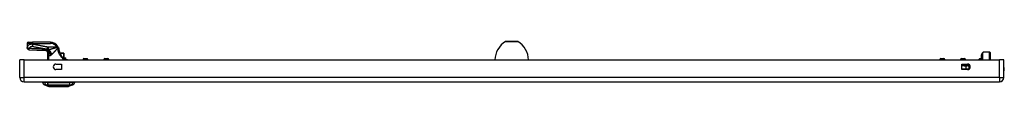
# Model space of a CAD drawing. Header units: inches. Extents: x 6 to 171, y 11 to 89.
# Tile 1 of 113: x 5.54 to 41.48, y 10.92 to 12.57. Entities that reach past the tile are written whole.
import ezdxf

# ---------------------------------------------------------------- set-up
doc = ezdxf.new("R2010")
doc.units = ezdxf.units.IN
doc.header["$MEASUREMENT"] = 0
doc.layers.add('Visible Edges(ANSI)', color=7, linetype='Continuous', lineweight=25)
doc.layers.add('Visible Tangent Edges(ANSI)', color=7, linetype='Continuous', lineweight=25)

msp = doc.modelspace()

# ---------------------------------------------------------------- linework, layer by layer
at = {"layer": 'Visible Edges(ANSI)'}
for p, q in [((5.814, 12.501), (5.814, 12.349)), ((5.814, 12.349), (5.814, 12.347)), ((5.853, 12.54), (6.011, 12.54)), ((6.66, 12.54), (6.011, 12.54)), ((23.282, 12.573), (23.715, 12.573)), ((5.539, 11.256), (5.539, 11.895)), ((5.7, 11.895), (5.539, 11.895)), ((5.7, 11.895), (41.296, 11.895)), ((6.556, 12.183), (6.556, 11.895)), ((6.574, 12.161), (6.574, 12.16)), ((7.146, 12.15), (7.006, 12.15)), ((7.123, 11.973), (7.208, 11.973)), ((7.146, 12.15), (7.148, 12.15)), ((7.156, 11.973), (7.156, 12.142)), ((7.234, 11.914), (7.203, 11.914)), ((7.219, 11.926), (7.219, 11.961)), ((7.237, 11.914), (7.234, 11.914)), ((7.852, 11.895), (7.852, 11.919)), ((7.883, 11.951), (7.998, 11.951)), ((8.029, 11.895), (8.029, 11.919)), ((8.611, 11.895), (8.611, 11.919)), ((8.643, 11.951), (8.757, 11.951)), ((8.789, 11.895), (8.789, 11.919)), ((39.123, 11.895), (39.123, 11.919)), ((39.155, 11.951), (39.269, 11.951)), ((39.3, 11.895), (39.3, 11.919)), ((39.883, 11.895), (39.883, 11.919)), ((39.914, 11.951), (40.029, 11.951)), ((40.06, 11.895), (40.06, 11.919)), ((40.561, 11.895), (40.561, 11.924)), ((40.58, 11.944), (40.64, 11.947)), ((40.647, 12.077), (40.64, 12.08)), ((40.64, 12.079), (40.64, 12.072)), ((40.64, 12.072), (40.64, 11.994)), ((40.64, 11.994), (40.64, 11.992)), ((40.64, 11.992), (40.64, 11.99)), ((40.64, 11.972), (40.64, 11.99)), ((40.64, 11.972), (40.64, 11.971)), ((40.64, 11.972), (40.64, 11.972)), ((40.64, 11.971), (40.64, 11.895)), ((40.658, 12.093), (40.658, 12.1)), ((40.658, 12.093), (40.658, 12.01)), ((40.658, 11.895), (40.658, 12.01)), ((40.661, 11.895), (40.661, 12.125)), ((40.667, 12.139), (40.706, 12.179)), ((40.937, 12.185), (40.72, 12.185)), ((40.956, 11.937), (40.948, 11.895)), ((40.956, 12.165), (40.956, 11.941)), ((41.457, 11.895), (41.296, 11.895)), ((41.457, 11.256), (41.457, 11.895)), ((6.864, 11.747), (7.067, 11.747)), ((7.067, 11.544), (6.864, 11.544)), ((7.067, 11.747), (7.067, 11.544)), ((39.93, 11.544), (39.93, 11.747)), ((39.93, 11.747), (40.133, 11.747)), ((40.133, 11.544), (39.93, 11.544)), ((40.158, 11.715), (40.158, 11.735)), ((40.193, 11.564), (40.193, 11.676)), ((5.7, 11.095), (41.296, 11.095)), ((6.373, 11.079), (6.441, 11.079)), ((6.552, 11.079), (6.441, 11.079)), ((6.607, 10.925), (6.447, 10.987)), ((6.552, 11.079), (7.375, 11.079)), ((7.48, 10.987), (7.32, 10.925)), ((7.486, 11.079), (7.375, 11.079)), ((7.486, 11.079), (7.554, 11.079))]:
    msp.add_line(p, q, dxfattribs=at)
at = {"layer": 'Visible Edges(ANSI)', "flags": 128}
for points in [[(5.891, 12.268), (5.876, 12.27), (5.861, 12.275), (5.848, 12.282), (5.836, 12.292), (5.827, 12.304), (5.82, 12.318), (5.815, 12.332), (5.814, 12.347)], [(5.891, 12.268), (6.169, 12.259), (6.447, 12.249)], [(6.551, 12.197), (6.539, 12.21), (6.526, 12.221), (6.511, 12.231), (6.495, 12.238), (6.481, 12.244), (6.467, 12.247), (6.456, 12.249), (6.447, 12.249)], [(6.946, 12.357), (6.945, 12.358), (6.945, 12.359), (6.944, 12.36), (6.944, 12.361), (6.943, 12.363), (6.943, 12.364), (6.942, 12.365), (6.941, 12.366), (6.941, 12.367), (6.94, 12.369), (6.94, 12.37), (6.939, 12.371), (6.938, 12.372), (6.938, 12.373), (6.937, 12.375), (6.936, 12.376), (6.936, 12.377), (6.935, 12.378), (6.934, 12.379), (6.934, 12.381), (6.933, 12.382), (6.932, 12.383), (6.932, 12.384), (6.931, 12.385)], [(6.946, 12.357), (6.947, 12.353), (6.949, 12.35), (6.95, 12.347), (6.952, 12.344), (6.953, 12.34), (6.954, 12.337), (6.955, 12.334), (6.957, 12.33), (6.958, 12.327), (6.959, 12.324), (6.96, 12.32), (6.961, 12.317), (6.962, 12.313), (6.963, 12.31), (6.964, 12.307), (6.965, 12.303), (6.966, 12.3), (6.967, 12.296), (6.967, 12.293), (6.968, 12.289), (6.969, 12.286), (6.969, 12.282), (6.97, 12.279), (6.971, 12.275)], [(6.971, 12.275), (6.973, 12.261), (6.976, 12.246), (6.98, 12.231), (6.983, 12.217), (6.988, 12.202), (6.992, 12.188), (6.997, 12.174), (7.002, 12.159), (7.008, 12.145), (7.014, 12.132), (7.021, 12.118), (7.027, 12.105), (7.035, 12.091), (7.042, 12.078), (7.05, 12.065), (7.058, 12.053), (7.067, 12.04), (7.075, 12.028), (7.085, 12.016), (7.094, 12.005), (7.104, 11.994), (7.113, 11.983), (7.124, 11.972), (7.134, 11.962)], [(6.556, 12.183), (6.556, 12.183), (6.556, 12.183), (6.557, 12.183), (6.557, 12.183), (6.557, 12.182), (6.557, 12.182), (6.558, 12.181), (6.558, 12.181), (6.559, 12.18), (6.559, 12.179), (6.56, 12.179), (6.561, 12.178), (6.562, 12.177), (6.562, 12.176), (6.563, 12.174), (6.564, 12.173), (6.565, 12.172), (6.566, 12.171), (6.567, 12.169), (6.569, 12.168), (6.57, 12.166), (6.571, 12.164), (6.572, 12.163), (6.574, 12.161)], [(6.574, 12.16), (6.574, 12.16), (6.575, 12.16), (6.575, 12.159), (6.575, 12.159), (6.575, 12.159), (6.575, 12.159), (6.575, 12.158), (6.576, 12.158), (6.576, 12.158), (6.576, 12.157), (6.576, 12.157), (6.576, 12.157), (6.577, 12.156), (6.577, 12.156), (6.577, 12.155), (6.577, 12.155), (6.577, 12.155), (6.578, 12.154), (6.578, 12.154), (6.578, 12.154), (6.578, 12.153), (6.578, 12.153), (6.579, 12.152), (6.579, 12.152)], [(7.179, 11.923), (7.177, 11.924), (7.175, 11.926), (7.173, 11.927), (7.171, 11.929), (7.169, 11.93), (7.167, 11.932), (7.166, 11.933), (7.164, 11.935), (7.162, 11.936), (7.16, 11.938), (7.158, 11.94), (7.156, 11.941), (7.154, 11.943), (7.152, 11.945), (7.15, 11.946), (7.149, 11.948), (7.147, 11.95), (7.145, 11.951), (7.143, 11.953), (7.141, 11.955), (7.139, 11.957), (7.137, 11.958), (7.136, 11.96), (7.134, 11.962)], [(7.203, 11.914), (7.202, 11.914), (7.202, 11.914), (7.201, 11.914), (7.2, 11.914), (7.199, 11.914), (7.198, 11.914), (7.197, 11.915), (7.196, 11.915), (7.195, 11.915), (7.194, 11.915), (7.193, 11.915), (7.192, 11.916), (7.191, 11.916), (7.19, 11.916), (7.189, 11.917), (7.188, 11.917), (7.187, 11.918), (7.185, 11.918), (7.184, 11.919), (7.183, 11.92), (7.182, 11.92), (7.181, 11.921), (7.18, 11.922), (7.179, 11.923)], [(7.234, 11.914), (7.245, 11.914), (7.254, 11.912), (7.263, 11.91), (7.27, 11.907), (7.277, 11.904), (7.282, 11.902), (7.287, 11.899), (7.293, 11.895)], [(7.237, 11.914), (7.247, 11.914), (7.256, 11.912), (7.264, 11.91), (7.272, 11.907), (7.279, 11.904), (7.285, 11.901), (7.29, 11.898), (7.294, 11.895)], [(6.608, 10.925), (6.609, 10.925), (6.61, 10.925), (6.612, 10.925), (6.615, 10.925), (6.619, 10.925), (6.624, 10.925), (6.629, 10.925), (6.635, 10.925), (6.642, 10.925), (6.65, 10.925), (6.659, 10.924), (6.668, 10.924), (6.678, 10.924), (6.689, 10.924), (6.7, 10.924), (6.712, 10.924), (6.725, 10.924), (6.738, 10.924), (6.752, 10.924), (6.766, 10.924), (6.781, 10.924), (6.796, 10.925), (6.812, 10.925), (6.828, 10.925), (6.844, 10.925), (6.861, 10.925), (6.877, 10.925), (6.894, 10.925), (6.911, 10.925), (6.929, 10.925), (6.946, 10.925), (6.964, 10.925), (6.981, 10.925), (6.999, 10.925), (7.016, 10.925), (7.033, 10.925), (7.05, 10.925), (7.067, 10.925), (7.084, 10.925), (7.1, 10.925), (7.116, 10.925), (7.131, 10.925), (7.147, 10.924), (7.161, 10.924), (7.175, 10.924), (7.189, 10.924), (7.202, 10.924), (7.215, 10.924), (7.227, 10.924), (7.238, 10.924), (7.249, 10.924), (7.259, 10.924), (7.268, 10.924), (7.277, 10.925), (7.284, 10.925), (7.292, 10.925), (7.298, 10.925), (7.303, 10.925), (7.308, 10.925), (7.312, 10.925), (7.315, 10.925), (7.317, 10.925), (7.318, 10.925), (7.319, 10.925)]]:
    msp.add_lwpolyline(points, dxfattribs=at)
at = {"layer": 'Visible Edges(ANSI)'}
for centre, radius, start, end in [((5.853, 12.501), 0.0394, 90, 180), ((6.66, 12.225), 0.315, 30.5805, 90), ((23.686, 11.886), 0.8, 121.0449, 179.3089), ((23.282, 12.558), 0.0156, 90, 121.0449), ((23.715, 12.558), 0.0156, 58.9551, 90), ((23.311, 11.886), 0.8, 0.6911, 58.9551), ((6.383, 12.091), 0.197, 28.1462, 37.2505), ((7.148, 12.142), 0.00787, 0, 90), ((7.208, 11.961), 0.0118, 0, 90), ((7.208, 11.926), 0.0118, 283.2615, 0), ((7.883, 11.919), 0.0315, 90, 180), ((7.998, 11.919), 0.0315, 0, 90), ((8.643, 11.919), 0.0315, 90, 180), ((8.757, 11.919), 0.0315, 0, 90), ((39.155, 11.919), 0.0315, 90, 180), ((39.269, 11.919), 0.0315, 0, 90), ((39.914, 11.919), 0.0315, 90, 180), ((40.029, 11.919), 0.0315, 0, 90), ((40.581, 11.924), 0.02, 92.5, 180), ((40.64, 12.079), 0.000394, 70, 180), ((40.65, 12.084), 0.00787, 250, 0), ((40.662, 12.1), 0.00394, 100.0205, 180), ((40.681, 12.125), 0.0197, 135, 180), ((40.72, 12.165), 0.0197, 90, 135), ((40.937, 12.165), 0.0197, 0, 90), ((40.937, 11.941), 0.0197, 349.0591, 0), ((6.864, 11.645), 0.102, 90, 270), ((40.133, 11.645), 0.102, 270, 90), ((40.119, 11.735), 0.0394, 0, 12.7692), ((40.178, 11.715), 0.0197, 180, 263.5934), ((40.174, 11.676), 0.0197, 0, 83.5934), ((41.289, 11.572), 0.187, 333.6372, 26.3628), ((5.7, 11.256), 0.161, 180, 270), ((41.296, 11.256), 0.161, 270, 0), ((6.49, 11.097), 0.118, 188.6009, 248.7495), ((6.432, 11.072), 0.0394, 143.1301, 168.463), ((6.608, 10.93), 0.00492, 248.7495, 269.7912), ((7.319, 10.93), 0.00492, 270.2088, 291.2505), ((7.437, 11.097), 0.118, 291.2505, 351.3991), ((7.495, 11.072), 0.0394, 11.537, 36.8699)]:
    msp.add_arc(centre, radius, start, end, dxfattribs=at)
at = {"layer": 'Visible Tangent Edges(ANSI)'}
for p, q in [((6.011, 12.501), (5.814, 12.501)), ((6.011, 12.54), (6.011, 12.501)), ((6.011, 12.468), (6.011, 12.501)), ((6.011, 12.501), (6.66, 12.501)), ((6.548, 12.368), (6.534, 12.293)), ((6.569, 12.265), (6.569, 12.262)), ((6.581, 12.265), (6.569, 12.265)), ((6.897, 12.365), (6.577, 12.365)), ((6.577, 12.365), (6.577, 12.267)), ((6.577, 12.267), (6.586, 12.267)), ((6.66, 12.54), (6.66, 12.501)), ((6.897, 12.365), (6.931, 12.385)), ((23.723, 12.571), (23.274, 12.571)), ((5.7, 11.256), (5.7, 11.895)), ((6.569, 12.083), (6.588, 12.083)), ((6.569, 12.083), (6.569, 11.895)), ((6.586, 12.135), (6.581, 12.134)), ((6.588, 11.895), (6.588, 12.083)), ((6.599, 12.06), (6.59, 12.06)), ((6.59, 12.06), (6.59, 11.895)), ((6.599, 11.895), (6.599, 12.06)), ((7.01, 12.142), (7.15, 12.142)), ((7.219, 11.961), (7.135, 11.961)), ((7.156, 12.142), (7.15, 12.142)), ((7.15, 12.142), (7.15, 11.973)), ((7.175, 11.926), (7.219, 11.926)), ((8.029, 11.919), (7.852, 11.919)), ((8.789, 11.919), (8.611, 11.919)), ((39.3, 11.919), (39.123, 11.919)), ((40.06, 11.919), (39.883, 11.919)), ((40.58, 11.944), (40.58, 11.895)), ((40.64, 12.08), (40.64, 12.073)), ((40.64, 11.994), (40.64, 12.073)), ((40.64, 12.073), (40.647, 12.07)), ((40.64, 11.99), (40.647, 11.987)), ((40.64, 11.972), (40.64, 11.972)), ((40.64, 11.971), (40.64, 11.895)), ((40.647, 12.07), (40.647, 12.077)), ((40.647, 12.07), (40.647, 11.987)), ((40.647, 11.895), (40.647, 11.987)), ((40.72, 12.185), (40.681, 12.143)), ((40.681, 12.143), (40.681, 11.895)), ((40.926, 11.895), (40.937, 11.951)), ((40.937, 11.951), (40.937, 12.185)), ((41.296, 11.256), (41.296, 11.895)), ((40.158, 11.735), (39.93, 11.735)), ((39.93, 11.715), (40.158, 11.715)), ((40.073, 11.558), (39.93, 11.558)), ((40.074, 11.696), (40.073, 11.676)), ((40.073, 11.676), (40.073, 11.558)), ((40.09, 11.676), (40.073, 11.676)), ((40.073, 11.558), (40.073, 11.544)), ((40.073, 11.558), (40.09, 11.558)), ((40.09, 11.558), (40.09, 11.676)), ((40.185, 11.558), (40.09, 11.558)), ((40.191, 11.676), (40.191, 11.562)), ((40.193, 11.676), (40.191, 11.676)), ((5.539, 11.256), (5.7, 11.256)), ((41.296, 11.256), (5.7, 11.256)), ((5.7, 11.095), (5.7, 11.256)), ((41.296, 11.256), (41.296, 11.095)), ((41.296, 11.256), (41.457, 11.256)), ((6.447, 10.987), (6.607, 10.925))]:
    msp.add_line(p, q, dxfattribs=at)
at = {"layer": 'Visible Tangent Edges(ANSI)', "flags": 128}
for points in [[(5.817, 12.364), (5.817, 12.363), (5.817, 12.362), (5.817, 12.362), (5.816, 12.361), (5.816, 12.36), (5.816, 12.359), (5.816, 12.358), (5.816, 12.358), (5.816, 12.357), (5.815, 12.356), (5.815, 12.356), (5.815, 12.355), (5.815, 12.354), (5.815, 12.353), (5.815, 12.353), (5.814, 12.352), (5.814, 12.352), (5.814, 12.351), (5.814, 12.351), (5.814, 12.35), (5.814, 12.35), (5.814, 12.349), (5.814, 12.349), (5.814, 12.349)], [(5.814, 12.349), (5.814, 12.344), (5.814, 12.34), (5.815, 12.335), (5.816, 12.33), (5.817, 12.326), (5.819, 12.321), (5.821, 12.316), (5.823, 12.312), (5.826, 12.307), (5.829, 12.303), (5.832, 12.299), (5.836, 12.295), (5.84, 12.291), (5.844, 12.288), (5.848, 12.285), (5.852, 12.282), (5.857, 12.279), (5.862, 12.277), (5.866, 12.275), (5.871, 12.273), (5.876, 12.272), (5.88, 12.271), (5.885, 12.27), (5.89, 12.27)], [(6.011, 12.468), (5.993, 12.469), (5.975, 12.469), (5.958, 12.468), (5.941, 12.466), (5.926, 12.464), (5.913, 12.461), (5.901, 12.457), (5.89, 12.453), (5.88, 12.449), (5.871, 12.444), (5.864, 12.439), (5.857, 12.434), (5.851, 12.429), (5.846, 12.423), (5.841, 12.418), (5.837, 12.412), (5.833, 12.406), (5.83, 12.4), (5.827, 12.395), (5.825, 12.389), (5.822, 12.382), (5.82, 12.376), (5.819, 12.37), (5.817, 12.364)], [(5.817, 12.364), (5.818, 12.362), (5.819, 12.359), (5.82, 12.357), (5.822, 12.354), (5.823, 12.352), (5.825, 12.349), (5.828, 12.347), (5.83, 12.344), (5.833, 12.341), (5.836, 12.339), (5.839, 12.336), (5.842, 12.334), (5.845, 12.331), (5.849, 12.329), (5.853, 12.327), (5.857, 12.325), (5.861, 12.322), (5.865, 12.321), (5.869, 12.319), (5.873, 12.317), (5.877, 12.315), (5.881, 12.314), (5.885, 12.313), (5.889, 12.311)], [(5.889, 12.311), (5.891, 12.317), (5.894, 12.322), (5.896, 12.327), (5.898, 12.332), (5.901, 12.337), (5.904, 12.342), (5.907, 12.347), (5.911, 12.351), (5.914, 12.356), (5.918, 12.36), (5.922, 12.364), (5.926, 12.369), (5.93, 12.373), (5.935, 12.376), (5.939, 12.38), (5.945, 12.383), (5.95, 12.387), (5.956, 12.389), (5.962, 12.392), (5.968, 12.393), (5.975, 12.395), (5.982, 12.395), (5.99, 12.395), (5.997, 12.394)], [(6.517, 12.29), (6.49, 12.291), (6.464, 12.292), (6.438, 12.293), (6.412, 12.294), (6.386, 12.295), (6.36, 12.296), (6.334, 12.297), (6.308, 12.298), (6.281, 12.299), (6.255, 12.3), (6.229, 12.301), (6.203, 12.301), (6.177, 12.302), (6.151, 12.303), (6.125, 12.304), (6.098, 12.305), (6.072, 12.306), (6.046, 12.307), (6.02, 12.307), (5.994, 12.308), (5.968, 12.309), (5.942, 12.31), (5.916, 12.311), (5.889, 12.311)], [(5.89, 12.27), (5.89, 12.271), (5.889, 12.271), (5.889, 12.272), (5.889, 12.273), (5.889, 12.274), (5.889, 12.276), (5.889, 12.277), (5.889, 12.279), (5.889, 12.28), (5.889, 12.282), (5.889, 12.284), (5.889, 12.285), (5.889, 12.287), (5.889, 12.289), (5.889, 12.291), (5.889, 12.293), (5.889, 12.295), (5.889, 12.297), (5.889, 12.299), (5.889, 12.302), (5.889, 12.304), (5.889, 12.306), (5.889, 12.309), (5.889, 12.311)], [(5.891, 12.268), (5.891, 12.268), (5.891, 12.268), (5.891, 12.268), (5.891, 12.268), (5.891, 12.268), (5.891, 12.268), (5.891, 12.268), (5.891, 12.268), (5.891, 12.268), (5.891, 12.268), (5.89, 12.269), (5.89, 12.269), (5.89, 12.269), (5.89, 12.269), (5.89, 12.269), (5.89, 12.269), (5.89, 12.269), (5.89, 12.269), (5.89, 12.269), (5.89, 12.269), (5.89, 12.27), (5.89, 12.27), (5.89, 12.27), (5.89, 12.27)], [(6.011, 12.468), (6.01, 12.465), (6.01, 12.462), (6.009, 12.458), (6.008, 12.455), (6.008, 12.452), (6.007, 12.448), (6.007, 12.445), (6.006, 12.442), (6.005, 12.438), (6.005, 12.435), (6.004, 12.432), (6.004, 12.429), (6.003, 12.425), (6.002, 12.422), (6.002, 12.419), (6.001, 12.416), (6.001, 12.413), (6, 12.41), (5.999, 12.407), (5.999, 12.404), (5.998, 12.402), (5.998, 12.399), (5.997, 12.396), (5.997, 12.394)], [(5.997, 12.394), (6.019, 12.39), (6.042, 12.385), (6.064, 12.381), (6.086, 12.377), (6.109, 12.373), (6.131, 12.369), (6.154, 12.364), (6.176, 12.36), (6.198, 12.356), (6.221, 12.352), (6.243, 12.348), (6.266, 12.343), (6.288, 12.339), (6.31, 12.335), (6.333, 12.331), (6.355, 12.327), (6.377, 12.323), (6.4, 12.318), (6.422, 12.314), (6.445, 12.31), (6.467, 12.306), (6.489, 12.302), (6.512, 12.297), (6.534, 12.293)], [(6.548, 12.368), (6.526, 12.372), (6.503, 12.376), (6.481, 12.38), (6.459, 12.385), (6.436, 12.389), (6.414, 12.393), (6.391, 12.397), (6.369, 12.401), (6.347, 12.405), (6.324, 12.41), (6.302, 12.414), (6.279, 12.418), (6.257, 12.422), (6.235, 12.426), (6.212, 12.431), (6.19, 12.435), (6.167, 12.439), (6.145, 12.443), (6.123, 12.447), (6.1, 12.452), (6.078, 12.456), (6.055, 12.46), (6.033, 12.464), (6.011, 12.468)], [(6.522, 12.252), (6.518, 12.252), (6.515, 12.252), (6.511, 12.251), (6.508, 12.251), (6.505, 12.251), (6.501, 12.251), (6.498, 12.25), (6.495, 12.25), (6.491, 12.25), (6.488, 12.25), (6.485, 12.25), (6.482, 12.25), (6.479, 12.249), (6.476, 12.249), (6.473, 12.249), (6.47, 12.249), (6.467, 12.249), (6.464, 12.249), (6.461, 12.249), (6.458, 12.249), (6.455, 12.249), (6.453, 12.249), (6.45, 12.249), (6.447, 12.249)], [(6.569, 12.265), (6.567, 12.266), (6.564, 12.267), (6.562, 12.268), (6.56, 12.269), (6.558, 12.27), (6.555, 12.271), (6.553, 12.272), (6.551, 12.273), (6.549, 12.274), (6.546, 12.275), (6.544, 12.276), (6.542, 12.277), (6.54, 12.278), (6.538, 12.279), (6.536, 12.28), (6.533, 12.281), (6.531, 12.282), (6.529, 12.283), (6.527, 12.284), (6.525, 12.285), (6.523, 12.286), (6.521, 12.287), (6.519, 12.289), (6.517, 12.29)], [(6.569, 12.262), (6.567, 12.262), (6.566, 12.261), (6.564, 12.261), (6.562, 12.26), (6.56, 12.26), (6.558, 12.259), (6.556, 12.259), (6.554, 12.258), (6.552, 12.258), (6.55, 12.257), (6.548, 12.257), (6.546, 12.256), (6.544, 12.256), (6.542, 12.256), (6.54, 12.255), (6.538, 12.255), (6.536, 12.255), (6.534, 12.254), (6.532, 12.254), (6.53, 12.254), (6.528, 12.253), (6.526, 12.253), (6.524, 12.253), (6.522, 12.252)], [(6.534, 12.293), (6.536, 12.292), (6.538, 12.29), (6.54, 12.289), (6.542, 12.287), (6.543, 12.286), (6.545, 12.285), (6.547, 12.284), (6.549, 12.282), (6.551, 12.281), (6.552, 12.28), (6.554, 12.279), (6.556, 12.278), (6.558, 12.277), (6.559, 12.276), (6.561, 12.275), (6.563, 12.274), (6.565, 12.273), (6.567, 12.272), (6.568, 12.271), (6.57, 12.27), (6.572, 12.27), (6.574, 12.269), (6.576, 12.268), (6.577, 12.267)], [(6.577, 12.365), (6.576, 12.365), (6.575, 12.365), (6.574, 12.365), (6.572, 12.365), (6.571, 12.365), (6.57, 12.365), (6.569, 12.366), (6.568, 12.366), (6.566, 12.366), (6.565, 12.366), (6.564, 12.366), (6.563, 12.366), (6.562, 12.366), (6.56, 12.366), (6.559, 12.366), (6.558, 12.366), (6.557, 12.367), (6.556, 12.367), (6.554, 12.367), (6.553, 12.367), (6.552, 12.367), (6.551, 12.367), (6.549, 12.368), (6.548, 12.368)], [(6.581, 12.265), (6.58, 12.265), (6.58, 12.265), (6.579, 12.265), (6.579, 12.264), (6.578, 12.264), (6.578, 12.264), (6.577, 12.264), (6.577, 12.264), (6.576, 12.264), (6.576, 12.264), (6.575, 12.264), (6.575, 12.264), (6.574, 12.264), (6.574, 12.263), (6.573, 12.263), (6.573, 12.263), (6.572, 12.263), (6.572, 12.263), (6.572, 12.263), (6.571, 12.263), (6.571, 12.263), (6.57, 12.263), (6.57, 12.263), (6.569, 12.262)], [(6.586, 12.267), (6.586, 12.267), (6.586, 12.267), (6.586, 12.267), (6.585, 12.267), (6.585, 12.267), (6.585, 12.267), (6.585, 12.267), (6.584, 12.267), (6.584, 12.266), (6.584, 12.266), (6.584, 12.266), (6.584, 12.266), (6.583, 12.266), (6.583, 12.266), (6.583, 12.266), (6.583, 12.266), (6.582, 12.266), (6.582, 12.265), (6.582, 12.265), (6.582, 12.265), (6.581, 12.265), (6.581, 12.265), (6.581, 12.265), (6.581, 12.265)], [(6.892, 12.346), (6.879, 12.342), (6.865, 12.338), (6.852, 12.335), (6.839, 12.331), (6.826, 12.328), (6.812, 12.324), (6.799, 12.32), (6.786, 12.317), (6.773, 12.313), (6.76, 12.31), (6.747, 12.307), (6.734, 12.303), (6.721, 12.3), (6.708, 12.297), (6.696, 12.293), (6.683, 12.29), (6.671, 12.287), (6.658, 12.284), (6.646, 12.281), (6.634, 12.278), (6.622, 12.275), (6.61, 12.273), (6.598, 12.27), (6.586, 12.267)], [(6.714, 12.104), (6.722, 12.111), (6.73, 12.118), (6.738, 12.125), (6.746, 12.133), (6.754, 12.14), (6.762, 12.148), (6.77, 12.157), (6.778, 12.165), (6.786, 12.173), (6.795, 12.182), (6.803, 12.191), (6.812, 12.199), (6.82, 12.208), (6.829, 12.218), (6.838, 12.227), (6.846, 12.236), (6.855, 12.245), (6.864, 12.255), (6.872, 12.264), (6.881, 12.274), (6.89, 12.284), (6.899, 12.293), (6.907, 12.303), (6.916, 12.313)], [(6.903, 12.348), (6.903, 12.348), (6.902, 12.348), (6.902, 12.348), (6.901, 12.348), (6.901, 12.348), (6.9, 12.348), (6.9, 12.348), (6.899, 12.347), (6.899, 12.347), (6.898, 12.347), (6.898, 12.347), (6.898, 12.347), (6.897, 12.347), (6.897, 12.347), (6.896, 12.347), (6.896, 12.347), (6.895, 12.346), (6.895, 12.346), (6.894, 12.346), (6.894, 12.346), (6.893, 12.346), (6.893, 12.346), (6.892, 12.346), (6.892, 12.346)], [(6.897, 12.365), (6.897, 12.365), (6.898, 12.364), (6.898, 12.363), (6.898, 12.363), (6.898, 12.362), (6.899, 12.361), (6.899, 12.36), (6.899, 12.36), (6.899, 12.359), (6.9, 12.358), (6.9, 12.358), (6.9, 12.357), (6.901, 12.356), (6.901, 12.355), (6.901, 12.355), (6.901, 12.354), (6.902, 12.353), (6.902, 12.352), (6.902, 12.352), (6.902, 12.351), (6.903, 12.35), (6.903, 12.35), (6.903, 12.349), (6.903, 12.348)], [(6.946, 12.357), (6.946, 12.357), (6.945, 12.358), (6.944, 12.358), (6.943, 12.359), (6.942, 12.359), (6.941, 12.359), (6.94, 12.359), (6.939, 12.358), (6.937, 12.358), (6.936, 12.358), (6.934, 12.357), (6.932, 12.357), (6.93, 12.356), (6.928, 12.356), (6.926, 12.355), (6.924, 12.354), (6.921, 12.354), (6.919, 12.353), (6.916, 12.352), (6.914, 12.351), (6.911, 12.351), (6.909, 12.35), (6.906, 12.349), (6.903, 12.348)], [(6.916, 12.313), (6.916, 12.313), (6.916, 12.313), (6.916, 12.313), (6.916, 12.313), (6.916, 12.314), (6.916, 12.314), (6.916, 12.314), (6.917, 12.314), (6.917, 12.314), (6.917, 12.314), (6.917, 12.314), (6.917, 12.315), (6.917, 12.315), (6.917, 12.315), (6.917, 12.315), (6.917, 12.315), (6.917, 12.315), (6.917, 12.315), (6.917, 12.315), (6.917, 12.315), (6.917, 12.316), (6.917, 12.316), (6.917, 12.316), (6.917, 12.316)], [(6.916, 12.313), (6.917, 12.311), (6.917, 12.309), (6.918, 12.307), (6.919, 12.306), (6.919, 12.304), (6.92, 12.302), (6.921, 12.3), (6.921, 12.298), (6.922, 12.297), (6.922, 12.295), (6.923, 12.293), (6.923, 12.291), (6.924, 12.289), (6.924, 12.288), (6.925, 12.286), (6.925, 12.284), (6.926, 12.282), (6.926, 12.28), (6.926, 12.278), (6.927, 12.277), (6.927, 12.275), (6.927, 12.273), (6.928, 12.271), (6.928, 12.269)], [(6.917, 12.316), (6.92, 12.318), (6.922, 12.32), (6.924, 12.321), (6.926, 12.323), (6.928, 12.325), (6.93, 12.327), (6.932, 12.329), (6.934, 12.331), (6.936, 12.333), (6.938, 12.334), (6.939, 12.336), (6.941, 12.338), (6.942, 12.34), (6.943, 12.341), (6.944, 12.343), (6.945, 12.345), (6.946, 12.346), (6.946, 12.348), (6.947, 12.349), (6.947, 12.351), (6.947, 12.352), (6.947, 12.354), (6.947, 12.355), (6.946, 12.357)], [(6.971, 12.275), (6.971, 12.275), (6.97, 12.275), (6.97, 12.275), (6.969, 12.275), (6.969, 12.275), (6.968, 12.275), (6.966, 12.275), (6.965, 12.275), (6.964, 12.275), (6.962, 12.274), (6.96, 12.274), (6.958, 12.274), (6.956, 12.274), (6.953, 12.273), (6.951, 12.273), (6.949, 12.272), (6.946, 12.272), (6.943, 12.272), (6.941, 12.271), (6.938, 12.271), (6.936, 12.27), (6.933, 12.27), (6.931, 12.27), (6.928, 12.269)], [(6.928, 12.269), (6.932, 12.251), (6.936, 12.232), (6.941, 12.214), (6.947, 12.196), (6.953, 12.178), (6.96, 12.16), (6.967, 12.143), (6.975, 12.125), (6.984, 12.108), (6.993, 12.092), (7.003, 12.075), (7.013, 12.059), (7.024, 12.043), (7.035, 12.027), (7.047, 12.012), (7.06, 11.997), (7.073, 11.983), (7.086, 11.969), (7.1, 11.955), (7.113, 11.942), (7.128, 11.929), (7.142, 11.917), (7.157, 11.906), (7.171, 11.895)], [(6.57, 12.137), (6.57, 12.134), (6.57, 12.132), (6.57, 12.13), (6.57, 12.128), (6.57, 12.126), (6.57, 12.123), (6.57, 12.121), (6.57, 12.119), (6.57, 12.117), (6.57, 12.114), (6.57, 12.112), (6.57, 12.11), (6.57, 12.107), (6.57, 12.105), (6.57, 12.103), (6.569, 12.101), (6.569, 12.098), (6.569, 12.096), (6.569, 12.094), (6.569, 12.092), (6.569, 12.089), (6.569, 12.087), (6.569, 12.085), (6.569, 12.083)], [(6.574, 12.16), (6.574, 12.159), (6.574, 12.159), (6.573, 12.158), (6.573, 12.157), (6.573, 12.156), (6.573, 12.155), (6.572, 12.155), (6.572, 12.154), (6.572, 12.153), (6.572, 12.152), (6.572, 12.151), (6.572, 12.15), (6.571, 12.149), (6.571, 12.148), (6.571, 12.147), (6.571, 12.145), (6.571, 12.144), (6.571, 12.143), (6.571, 12.142), (6.571, 12.141), (6.571, 12.14), (6.571, 12.139), (6.571, 12.138), (6.57, 12.137)], [(6.581, 12.134), (6.581, 12.135), (6.58, 12.136), (6.58, 12.138), (6.58, 12.139), (6.579, 12.14), (6.579, 12.142), (6.579, 12.143), (6.579, 12.144), (6.578, 12.145), (6.578, 12.147), (6.578, 12.148), (6.578, 12.149), (6.578, 12.15), (6.577, 12.151), (6.577, 12.152), (6.577, 12.152), (6.577, 12.153), (6.577, 12.153), (6.577, 12.154), (6.578, 12.154), (6.578, 12.153), (6.578, 12.153), (6.578, 12.153), (6.579, 12.152)], [(6.586, 12.135), (6.585, 12.136), (6.585, 12.137), (6.585, 12.137), (6.585, 12.138), (6.584, 12.139), (6.584, 12.14), (6.584, 12.14), (6.584, 12.141), (6.583, 12.142), (6.583, 12.142), (6.583, 12.143), (6.582, 12.144), (6.582, 12.144), (6.582, 12.145), (6.582, 12.146), (6.581, 12.147), (6.581, 12.147), (6.581, 12.148), (6.58, 12.149), (6.58, 12.149), (6.58, 12.15), (6.579, 12.151), (6.579, 12.151), (6.579, 12.152)], [(6.588, 12.083), (6.588, 12.085), (6.588, 12.087), (6.588, 12.089), (6.588, 12.092), (6.587, 12.094), (6.587, 12.096), (6.587, 12.098), (6.587, 12.1), (6.586, 12.102), (6.586, 12.105), (6.586, 12.107), (6.585, 12.109), (6.585, 12.111), (6.585, 12.113), (6.584, 12.115), (6.584, 12.117), (6.584, 12.119), (6.583, 12.122), (6.583, 12.124), (6.582, 12.126), (6.582, 12.128), (6.582, 12.13), (6.581, 12.132), (6.581, 12.134)], [(6.599, 12.06), (6.599, 12.063), (6.599, 12.067), (6.599, 12.07), (6.599, 12.073), (6.599, 12.076), (6.598, 12.079), (6.598, 12.083), (6.598, 12.086), (6.597, 12.089), (6.597, 12.092), (6.596, 12.095), (6.596, 12.098), (6.595, 12.102), (6.594, 12.105), (6.594, 12.108), (6.593, 12.111), (6.592, 12.114), (6.591, 12.117), (6.591, 12.12), (6.59, 12.123), (6.589, 12.126), (6.588, 12.129), (6.587, 12.132), (6.586, 12.135)], [(6.588, 12.083), (6.589, 12.082), (6.589, 12.081), (6.589, 12.08), (6.589, 12.079), (6.589, 12.078), (6.589, 12.077), (6.589, 12.076), (6.589, 12.075), (6.589, 12.074), (6.589, 12.073), (6.589, 12.072), (6.589, 12.071), (6.59, 12.07), (6.59, 12.07), (6.59, 12.069), (6.59, 12.068), (6.59, 12.067), (6.59, 12.066), (6.59, 12.065), (6.59, 12.064), (6.59, 12.063), (6.59, 12.062), (6.59, 12.061), (6.59, 12.06)], [(6.599, 12.06), (6.601, 12.059), (6.603, 12.057), (6.605, 12.056), (6.607, 12.055), (6.609, 12.054), (6.611, 12.054), (6.613, 12.053), (6.615, 12.053), (6.618, 12.053), (6.62, 12.053), (6.623, 12.053), (6.625, 12.053), (6.628, 12.053), (6.631, 12.054), (6.634, 12.055), (6.636, 12.055), (6.639, 12.056), (6.642, 12.057), (6.645, 12.059), (6.649, 12.06), (6.652, 12.061), (6.655, 12.063), (6.658, 12.064), (6.662, 12.066)], [(6.662, 12.066), (6.663, 12.067), (6.665, 12.068), (6.666, 12.069), (6.668, 12.07), (6.67, 12.07), (6.671, 12.071), (6.673, 12.072), (6.675, 12.074), (6.676, 12.075), (6.678, 12.076), (6.68, 12.077), (6.682, 12.078), (6.683, 12.079), (6.685, 12.08), (6.687, 12.082), (6.689, 12.083), (6.69, 12.084), (6.692, 12.086), (6.694, 12.087), (6.696, 12.088), (6.697, 12.09), (6.699, 12.091), (6.701, 12.093), (6.703, 12.094)], [(6.703, 12.094), (6.703, 12.094), (6.703, 12.095), (6.704, 12.095), (6.704, 12.095), (6.704, 12.096), (6.705, 12.096), (6.705, 12.096), (6.705, 12.096), (6.706, 12.097), (6.706, 12.097), (6.706, 12.097), (6.707, 12.097), (6.707, 12.098), (6.707, 12.098), (6.708, 12.098), (6.708, 12.099), (6.708, 12.099), (6.708, 12.099), (6.709, 12.099), (6.709, 12.1), (6.709, 12.1), (6.71, 12.1), (6.71, 12.1), (6.71, 12.101)], [(6.71, 12.101), (6.711, 12.101), (6.711, 12.101), (6.711, 12.101), (6.711, 12.101), (6.711, 12.101), (6.711, 12.102), (6.712, 12.102), (6.712, 12.102), (6.712, 12.102), (6.712, 12.102), (6.712, 12.102), (6.712, 12.102), (6.712, 12.103), (6.713, 12.103), (6.713, 12.103), (6.713, 12.103), (6.713, 12.103), (6.713, 12.103), (6.713, 12.103), (6.714, 12.104), (6.714, 12.104), (6.714, 12.104), (6.714, 12.104), (6.714, 12.104)], [(7.179, 11.923), (7.179, 11.922), (7.18, 11.921), (7.181, 11.921), (7.181, 11.92), (7.181, 11.919), (7.182, 11.918), (7.182, 11.918), (7.182, 11.917), (7.183, 11.915), (7.183, 11.914), (7.183, 11.913), (7.183, 11.912), (7.183, 11.911), (7.183, 11.91), (7.182, 11.908), (7.182, 11.907), (7.182, 11.905), (7.182, 11.904), (7.181, 11.903), (7.181, 11.901), (7.18, 11.9), (7.18, 11.898), (7.179, 11.897), (7.178, 11.895)], [(7.203, 11.914), (7.205, 11.914), (7.206, 11.914), (7.207, 11.914), (7.209, 11.914), (7.21, 11.913), (7.212, 11.913), (7.213, 11.913), (7.214, 11.912), (7.216, 11.912), (7.217, 11.911), (7.219, 11.91), (7.22, 11.91), (7.221, 11.909), (7.223, 11.908), (7.224, 11.907), (7.225, 11.906), (7.226, 11.905), (7.227, 11.903), (7.228, 11.902), (7.229, 11.901), (7.23, 11.9), (7.231, 11.898), (7.232, 11.897), (7.233, 11.895)], [(40.64, 11.992), (40.64, 11.992), (40.64, 11.992), (40.64, 11.992), (40.64, 11.992), (40.64, 11.992), (40.64, 11.992), (40.64, 11.992), (40.64, 11.992), (40.64, 11.993), (40.64, 11.993), (40.64, 11.993), (40.64, 11.993), (40.64, 11.993), (40.64, 11.993), (40.64, 11.993), (40.64, 11.993), (40.64, 11.993), (40.64, 11.993), (40.64, 11.994), (40.64, 11.994), (40.64, 11.994), (40.64, 11.994), (40.64, 11.994), (40.64, 11.994)], [(40.64, 11.971), (40.64, 11.971), (40.64, 11.971), (40.64, 11.972), (40.64, 11.972), (40.64, 11.972), (40.64, 11.972), (40.64, 11.972), (40.64, 11.972), (40.64, 11.972), (40.64, 11.972), (40.64, 11.972), (40.64, 11.972), (40.64, 11.972), (40.64, 11.972), (40.64, 11.972), (40.64, 11.972), (40.64, 11.972), (40.64, 11.972), (40.64, 11.972), (40.64, 11.972), (40.64, 11.972), (40.64, 11.972), (40.64, 11.972), (40.64, 11.972)], [(40.074, 11.696), (40.068, 11.696), (40.063, 11.696), (40.058, 11.697), (40.052, 11.697), (40.047, 11.698), (40.041, 11.698), (40.035, 11.699), (40.03, 11.699), (40.024, 11.7), (40.018, 11.701), (40.012, 11.701), (40.006, 11.702), (39.999, 11.702), (39.993, 11.703), (39.987, 11.703), (39.981, 11.703), (39.974, 11.704), (39.968, 11.704), (39.961, 11.703), (39.955, 11.703), (39.949, 11.703), (39.942, 11.702), (39.936, 11.702), (39.93, 11.701)], [(39.93, 11.686), (39.936, 11.688), (39.942, 11.689), (39.948, 11.69), (39.954, 11.691), (39.96, 11.691), (39.966, 11.692), (39.972, 11.692), (39.978, 11.692), (39.984, 11.691), (39.99, 11.691), (39.996, 11.69), (40.002, 11.689), (40.008, 11.688), (40.013, 11.686), (40.019, 11.685), (40.025, 11.684), (40.031, 11.683), (40.037, 11.681), (40.043, 11.68), (40.049, 11.679), (40.055, 11.678), (40.061, 11.677), (40.067, 11.677), (40.073, 11.676)], [(40.176, 11.696), (40.174, 11.696), (40.171, 11.697), (40.169, 11.697), (40.166, 11.698), (40.163, 11.699), (40.16, 11.7), (40.157, 11.701), (40.153, 11.702), (40.15, 11.702), (40.146, 11.703), (40.141, 11.703), (40.137, 11.704), (40.132, 11.703), (40.127, 11.703), (40.122, 11.702), (40.117, 11.702), (40.112, 11.701), (40.106, 11.7), (40.101, 11.699), (40.095, 11.698), (40.09, 11.697), (40.085, 11.697), (40.079, 11.696), (40.074, 11.696)], [(40.09, 11.676), (40.094, 11.677), (40.098, 11.678), (40.102, 11.679), (40.107, 11.681), (40.111, 11.683), (40.115, 11.684), (40.119, 11.686), (40.123, 11.688), (40.127, 11.689), (40.132, 11.691), (40.136, 11.691), (40.14, 11.692), (40.144, 11.691), (40.149, 11.691), (40.153, 11.69), (40.157, 11.688), (40.161, 11.686), (40.165, 11.684), (40.17, 11.683), (40.174, 11.681), (40.178, 11.679), (40.182, 11.678), (40.187, 11.677), (40.191, 11.676)], [(6.447, 10.987), (6.447, 10.987), (6.447, 10.987), (6.448, 10.987), (6.449, 10.987), (6.45, 10.987), (6.452, 10.987), (6.454, 10.987), (6.456, 10.987), (6.458, 10.987), (6.46, 10.987), (6.463, 10.987), (6.466, 10.986), (6.47, 10.986), (6.473, 10.986), (6.477, 10.986), (6.481, 10.986), (6.485, 10.986), (6.49, 10.986), (6.494, 10.986), (6.499, 10.986), (6.504, 10.986), (6.51, 10.986), (6.515, 10.986), (6.524, 10.986)], [(6.524, 10.986), (6.525, 10.986), (6.526, 10.986), (6.528, 10.986), (6.529, 10.986), (6.531, 10.986), (6.533, 10.986), (6.535, 10.986), (6.536, 10.986), (6.538, 10.986), (6.54, 10.986), (6.542, 10.986), (6.545, 10.986), (6.547, 10.986), (6.549, 10.986), (6.551, 10.986), (6.554, 10.986), (6.556, 10.986), (6.559, 10.986), (6.561, 10.986), (6.564, 10.986), (6.567, 10.986), (6.569, 10.986), (6.572, 10.986), (6.575, 10.986)], [(6.575, 10.986), (6.608, 10.986), (6.639, 10.986), (6.671, 10.986), (6.703, 10.986), (6.735, 10.986), (6.767, 10.986), (6.799, 10.987), (6.832, 10.987), (6.865, 10.987), (6.898, 10.987), (6.931, 10.987), (6.964, 10.987), (6.997, 10.987), (7.03, 10.987), (7.063, 10.987), (7.095, 10.987), (7.128, 10.987), (7.16, 10.986), (7.193, 10.986), (7.224, 10.986), (7.256, 10.986), (7.287, 10.986), (7.318, 10.986), (7.352, 10.986)], [(6.689, 10.925), (6.682, 10.925), (6.676, 10.925), (6.67, 10.925), (6.664, 10.925), (6.659, 10.925), (6.654, 10.925), (6.649, 10.925), (6.644, 10.925), (6.639, 10.925), (6.635, 10.925), (6.631, 10.925), (6.628, 10.925), (6.624, 10.925), (6.621, 10.925), (6.619, 10.925), (6.616, 10.925), (6.614, 10.925), (6.612, 10.925), (6.61, 10.925), (6.609, 10.925), (6.608, 10.925), (6.607, 10.925), (6.607, 10.925), (6.607, 10.925)], [(6.736, 10.925), (6.734, 10.925), (6.732, 10.925), (6.73, 10.925), (6.727, 10.925), (6.725, 10.925), (6.723, 10.925), (6.721, 10.925), (6.719, 10.925), (6.717, 10.925), (6.715, 10.925), (6.713, 10.925), (6.711, 10.925), (6.709, 10.925), (6.707, 10.925), (6.705, 10.925), (6.704, 10.925), (6.702, 10.925), (6.7, 10.925), (6.698, 10.925), (6.696, 10.925), (6.694, 10.925), (6.692, 10.925), (6.691, 10.925), (6.689, 10.925)], [(7.191, 10.925), (7.175, 10.925), (7.158, 10.925), (7.14, 10.925), (7.122, 10.925), (7.104, 10.925), (7.084, 10.925), (7.065, 10.925), (7.045, 10.925), (7.025, 10.925), (7.005, 10.925), (6.984, 10.925), (6.963, 10.925), (6.943, 10.925), (6.922, 10.925), (6.902, 10.925), (6.882, 10.925), (6.862, 10.925), (6.842, 10.925), (6.823, 10.925), (6.804, 10.925), (6.786, 10.925), (6.769, 10.925), (6.752, 10.925), (6.736, 10.925)], [(7.238, 10.925), (7.236, 10.925), (7.234, 10.925), (7.233, 10.925), (7.231, 10.925), (7.229, 10.925), (7.227, 10.925), (7.225, 10.925), (7.223, 10.925), (7.221, 10.925), (7.22, 10.925), (7.218, 10.925), (7.216, 10.925), (7.214, 10.925), (7.212, 10.925), (7.21, 10.925), (7.208, 10.925), (7.206, 10.925), (7.204, 10.925), (7.202, 10.925), (7.199, 10.925), (7.197, 10.925), (7.195, 10.925), (7.193, 10.925), (7.191, 10.925)], [(7.32, 10.925), (7.32, 10.925), (7.32, 10.925), (7.319, 10.925), (7.318, 10.925), (7.317, 10.925), (7.315, 10.925), (7.313, 10.925), (7.311, 10.925), (7.308, 10.925), (7.305, 10.925), (7.302, 10.925), (7.299, 10.925), (7.295, 10.925), (7.291, 10.925), (7.287, 10.925), (7.283, 10.925), (7.278, 10.925), (7.273, 10.925), (7.268, 10.925), (7.262, 10.925), (7.257, 10.925), (7.251, 10.925), (7.244, 10.925), (7.238, 10.925)], [(7.352, 10.986), (7.355, 10.986), (7.358, 10.986), (7.36, 10.986), (7.363, 10.986), (7.365, 10.986), (7.368, 10.986), (7.371, 10.986), (7.373, 10.986), (7.375, 10.986), (7.378, 10.986), (7.38, 10.986), (7.382, 10.986), (7.384, 10.986), (7.386, 10.986), (7.388, 10.986), (7.39, 10.986), (7.392, 10.986), (7.394, 10.986), (7.396, 10.986), (7.397, 10.986), (7.399, 10.986), (7.401, 10.986), (7.402, 10.986), (7.403, 10.986)], [(7.403, 10.986), (7.412, 10.986), (7.417, 10.986), (7.423, 10.986), (7.428, 10.986), (7.433, 10.986), (7.437, 10.986), (7.442, 10.986), (7.446, 10.986), (7.45, 10.986), (7.454, 10.986), (7.457, 10.986), (7.461, 10.986), (7.464, 10.987), (7.467, 10.987), (7.469, 10.987), (7.471, 10.987), (7.473, 10.987), (7.475, 10.987), (7.477, 10.987), (7.478, 10.987), (7.479, 10.987), (7.479, 10.987), (7.48, 10.987), (7.48, 10.987)]]:
    msp.add_lwpolyline(points, dxfattribs=at)
at = {"layer": 'Visible Tangent Edges(ANSI)'}
for centre, radius, start, end in [((6.66, 12.225), 0.276, 30.5805, 90), ((6.608, 10.93), 0.00492, 248.7495, 269.7912)]:
    msp.add_arc(centre, radius, start, end, dxfattribs=at)
for centre, major_axis, ratio, start_param, end_param in [((3.039, 12.661), (3.673, -0.28), 0.09119, 5.963131, 5.978489), ((6.531, 12.364), (-0.005, -0.118), 0.119705, 5.400993, 5.962795), ((6.507, 12.066), (-0.063, 0.186), 0.76978, 4.456044, 5.771273), ((3.057, 12.76), (3.672, -0.383), 0.123492, 5.999185, 6.006887), ((6.569, 12.094), (0.096, -0.172), 0.627605, 1.231527, 2.411005), ((6.581, 12.101), (-0.099, 0.17), 0.604176, 4.374903, 5.517504), ((6.586, 12.104), (-0.098, 0.171), 0.594817, 4.382906, 5.514832), ((6.892, 12.313), (-0.116, 0.159), 0.099559, 4.639553, 4.847409), ((6.903, 12.319), (-0.078, 0.181), 0.058123, 4.666855, 4.846581), ((6.403, 12.068), (0.149, 0.129), 0.924855, 5.892344, 6.283185), ((6.589, 12.137), (-0.0197, 0.0011), 0.203793, 0.278045, 1.130973), ((7.146, 12.142), (0, 0.00787), 0.489583, 4.712389, 6.283185), ((40.64, 12.072), (-0.000394, 0), 0.969342, 4.363323, 6.283185), ((40.64, 11.994), (-0.000394, 0), 0.969342, 4.363323, 6.283185), ((40.64, 11.972), (0.000287, 0.00027), 0.557787, 0.659501, 0.995927), ((40.64, 11.971), (-0.000394, 0), 0.836188, 4.363323, 6.283185), ((40.65, 12.078), (0.00787, 0), 0.969342, 4.363323, 6.283185), ((40.65, 11.994), (0.00787, 0), 0.969342, 4.363323, 6.283185), ((40.662, 12.093), (-0.00394, 0), 0.969342, 4.887279, 6.283185), ((40.662, 12.01), (-0.00394, 0), 0.969342, 4.887279, 6.283185), ((40.681, 12.125), (-0.0197, 0), 0.91745, 4.712389, 6.283185), ((40.681, 12.125), (-0.0139, 0.0139), 0.852462, 5.41831, 6.283185), ((40.937, 11.941), (0.0197, 0), 0.533433, 0, 1.570796), ((40.937, 11.941), (0.0193, -0.0037), 0.526442, 0, 1.672214), ((40.073, 11.676), (-0.0022, 0.0196), 0.864664, 4.615605, 6.089617), ((40.073, 11.558), (0, -0.0197), 0.866025, 0.766129, 1.570796), ((40.174, 11.676), (0.0022, 0.0196), 0.864664, 4.809173, 6.283185), ((6.551, 11.099), (0.016, -0.117), 0.948273, 4.754759, 5.892029), ((6.589, 11.099), (-0.005, -0.118), 0.314585, 4.896593, 6.033863), ((7.338, 11.099), (0.005, -0.118), 0.314585, 0.249322, 1.386592), ((7.376, 11.099), (-0.016, -0.117), 0.948273, 0.391156, 1.528426)]:
    msp.add_ellipse(centre, major_axis=major_axis, ratio=ratio, start_param=start_param, end_param=end_param, dxfattribs=at)

doc.saveas('drawing.dxf')
